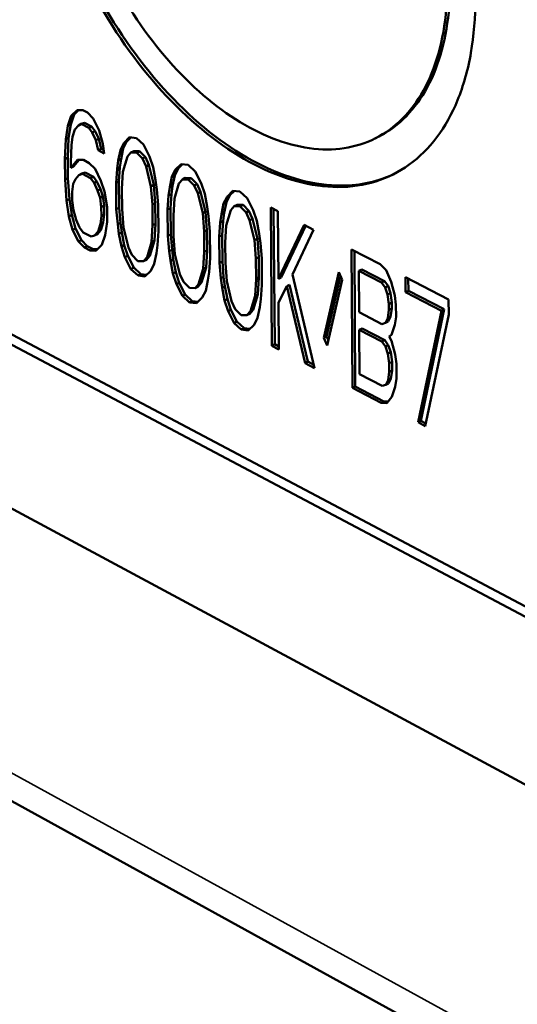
# Model space of a CAD drawing. Header units: millimetres. Extents: x 10 to 634, y 10 to 422.
# Tile 59 of 97: x 486.25 to 492.63, y 100.14 to 112.75. Entities that reach past the tile are written whole.
import ezdxf

# ---------------------------------------------------------------- set-up
doc = ezdxf.new("R2010")
doc.units = ezdxf.units.MM
doc.header["$LTSCALE"] = 2
doc.layers.add('Visible (ANSI)', color=7, linetype='Continuous', lineweight=50)
doc.layers.add('Visible Narrow (ANSI)', color=7, linetype='Continuous', lineweight=35)

msp = doc.modelspace()

# ---------------------------------------------------------------- linework, layer by layer
at = {"layer": 'Visible (ANSI)'}
for p, q in [((466.45, 119.137), (501.807, 100.438)), ((501.806, 100.302), (466.545, 118.966)), ((501.467, 98.27), (466.255, 117.161)), ((464.318, 114.735), (504.815, 92.486)), ((486.908, 111.523), (486.865, 111.396)), ((486.945, 111.541), (486.902, 111.414)), ((486.982, 111.597), (486.908, 111.523)), ((486.908, 111.523), (486.945, 111.541)), ((487, 111.596), (486.945, 111.541)), ((487.056, 111.596), (486.982, 111.597)), ((487.116, 111.565), (487.056, 111.596)), ((487.191, 111.488), (487.116, 111.565)), ((487.267, 111.337), (487.191, 111.488)), ((486.865, 111.396), (486.838, 111.224)), ((486.865, 111.396), (486.902, 111.414)), ((486.902, 111.414), (486.874, 111.242)), ((486.955, 111.35), (486.999, 111.401)), ((486.999, 111.401), (487.035, 111.419)), ((486.999, 111.401), (487.043, 111.416)), ((487.035, 111.419), (487.08, 111.434)), ((487.043, 111.416), (487.08, 111.434)), ((487.043, 111.416), (487.133, 111.369)), ((487.08, 111.434), (487.169, 111.387)), ((487.133, 111.369), (487.169, 111.387)), ((487.133, 111.369), (487.178, 111.309)), ((487.169, 111.387), (487.215, 111.326)), ((486.838, 111.224), (486.874, 111.242)), ((486.874, 111.242), (486.863, 110.988)), ((486.913, 111.148), (486.926, 111.253)), ((486.926, 111.253), (486.955, 111.35)), ((487.178, 111.309), (487.215, 111.326)), ((487.178, 111.309), (487.224, 111.21)), ((487.215, 111.326), (487.26, 111.228)), ((487.313, 111.164), (487.267, 111.337)), ((487.655, 111.248), (487.581, 111.174)), ((487.672, 111.246), (487.618, 111.192)), ((487.745, 111.239), (487.655, 111.248)), ((487.835, 111.155), (487.745, 111.239)), ((490.842, 111.253), (490.804, 111.234)), ((486.838, 111.224), (486.826, 110.97)), ((486.901, 110.931), (486.913, 111.148)), ((487.224, 111.21), (487.26, 111.228)), ((487.224, 111.21), (487.255, 111.082)), ((487.26, 111.228), (487.291, 111.1)), ((487.33, 111.043), (487.313, 111.164)), ((487.581, 111.174), (487.538, 111.085)), ((487.618, 111.192), (487.574, 111.103)), ((487.581, 111.174), (487.618, 111.192)), ((487.911, 111.003), (487.835, 111.155)), ((486.826, 110.97), (486.863, 110.988)), ((486.863, 110.988), (486.866, 110.726)), ((487.255, 111.082), (487.291, 111.1)), ((487.255, 111.082), (487.33, 111.043)), ((487.291, 111.1), (487.324, 111.083)), ((487.538, 111.085), (487.509, 110.95)), ((487.538, 111.085), (487.574, 111.103)), ((487.574, 111.103), (487.546, 110.968)), ((487.57, 110.807), (487.628, 111.001)), ((487.628, 111.001), (487.672, 111.053)), ((487.672, 111.053), (487.709, 111.071)), ((487.672, 111.053), (487.747, 111.051)), ((487.709, 111.071), (487.783, 111.069)), ((487.747, 111.051), (487.783, 111.069)), ((487.747, 111.051), (487.822, 110.975)), ((487.783, 111.069), (487.859, 110.993)), ((487.822, 110.975), (487.859, 110.993)), ((487.859, 110.993), (487.904, 110.894)), ((487.958, 110.867), (487.911, 111.003)), ((486.826, 110.97), (486.829, 110.708)), ((486.902, 110.856), (486.901, 110.931)), ((486.989, 110.96), (486.902, 110.856)), ((486.902, 110.856), (486.938, 110.874)), ((487.01, 110.959), (486.938, 110.874)), ((487.063, 110.958), (486.989, 110.96)), ((487.138, 110.919), (487.063, 110.958)), ((487.213, 110.843), (487.138, 110.919)), ((487.509, 110.95), (487.496, 110.846)), ((487.496, 110.846), (487.532, 110.864)), ((487.509, 110.95), (487.546, 110.968)), ((487.532, 110.864), (487.519, 110.684)), ((487.546, 110.968), (487.532, 110.864)), ((487.822, 110.975), (487.868, 110.876)), ((487.868, 110.876), (487.904, 110.894)), ((487.868, 110.876), (487.93, 110.62)), ((487.904, 110.894), (487.967, 110.638)), ((487.989, 110.701), (487.958, 110.867)), ((488.316, 110.906), (488.242, 110.832)), ((488.333, 110.904), (488.279, 110.85)), ((488.407, 110.897), (488.316, 110.906)), ((488.497, 110.812), (488.407, 110.897)), ((486.829, 110.708), (486.866, 110.726)), ((486.866, 110.726), (486.884, 110.457)), ((486.963, 110.713), (487.006, 110.765)), ((487.006, 110.765), (487.043, 110.783)), ((487.006, 110.765), (487.051, 110.779)), ((487.043, 110.783), (487.087, 110.797)), ((487.051, 110.779), (487.087, 110.797)), ((487.051, 110.779), (487.155, 110.724)), ((487.087, 110.797), (487.192, 110.742)), ((487.155, 110.724), (487.192, 110.742)), ((487.192, 110.742), (487.237, 110.682)), ((487.289, 110.692), (487.213, 110.843)), ((487.496, 110.846), (487.483, 110.666)), ((487.558, 110.589), (487.57, 110.807)), ((488.198, 110.742), (488.17, 110.608)), ((488.242, 110.832), (488.198, 110.742)), ((488.198, 110.742), (488.235, 110.761)), ((488.235, 110.761), (488.206, 110.626)), ((488.279, 110.85), (488.235, 110.761)), ((488.242, 110.832), (488.279, 110.85)), ((488.333, 110.71), (488.37, 110.728)), ((488.37, 110.728), (488.445, 110.727)), ((488.408, 110.708), (488.445, 110.727)), ((488.445, 110.727), (488.521, 110.65)), ((488.574, 110.66), (488.497, 110.812)), ((486.829, 110.708), (486.847, 110.439)), ((486.92, 110.549), (486.934, 110.654)), ((486.934, 110.654), (486.963, 110.713)), ((487.155, 110.724), (487.2, 110.664)), ((487.2, 110.664), (487.237, 110.682)), ((487.2, 110.664), (487.246, 110.565)), ((487.237, 110.682), (487.283, 110.583)), ((487.335, 110.556), (487.289, 110.692)), ((487.483, 110.666), (487.519, 110.684)), ((487.483, 110.666), (487.486, 110.329)), ((487.519, 110.684), (487.523, 110.347)), ((487.93, 110.62), (487.967, 110.638)), ((487.93, 110.62), (487.948, 110.387)), ((487.967, 110.638), (487.984, 110.405)), ((488.005, 110.581), (487.989, 110.701)), ((488.17, 110.608), (488.156, 110.503)), ((488.17, 110.608), (488.206, 110.626)), ((488.206, 110.626), (488.192, 110.521)), ((488.231, 110.464), (488.289, 110.658)), ((488.289, 110.658), (488.333, 110.71)), ((488.333, 110.71), (488.408, 110.708)), ((488.408, 110.708), (488.484, 110.632)), ((488.484, 110.632), (488.521, 110.65)), ((488.484, 110.632), (488.53, 110.533)), ((488.521, 110.65), (488.567, 110.551)), ((488.62, 110.524), (488.574, 110.66)), ((486.921, 110.437), (486.92, 110.549)), ((487.246, 110.565), (487.283, 110.583)), ((487.246, 110.565), (487.277, 110.475)), ((487.277, 110.475), (487.313, 110.493)), ((487.277, 110.475), (487.293, 110.355)), ((487.283, 110.583), (487.313, 110.493)), ((487.313, 110.493), (487.33, 110.373)), ((487.367, 110.353), (487.335, 110.556)), ((487.561, 110.327), (487.558, 110.589)), ((488.022, 110.385), (488.005, 110.581)), ((488.156, 110.503), (488.143, 110.323)), ((488.156, 110.503), (488.192, 110.521)), ((488.192, 110.521), (488.179, 110.341)), ((488.53, 110.533), (488.567, 110.551)), ((488.53, 110.533), (488.593, 110.276)), ((488.567, 110.551), (488.629, 110.294)), ((488.652, 110.358), (488.62, 110.524)), ((488.906, 110.488), (488.862, 110.399)), ((488.943, 110.506), (488.899, 110.417)), ((488.981, 110.562), (488.906, 110.488)), ((488.906, 110.488), (488.943, 110.506)), ((488.997, 110.56), (488.943, 110.506)), ((489.071, 110.553), (488.981, 110.562)), ((489.163, 110.468), (489.071, 110.553)), ((486.847, 110.439), (486.884, 110.457)), ((486.847, 110.439), (486.879, 110.236)), ((486.884, 110.457), (486.916, 110.254)), ((486.938, 110.317), (486.921, 110.437)), ((487.293, 110.355), (487.33, 110.373)), ((487.293, 110.355), (487.294, 110.243)), ((487.33, 110.373), (487.331, 110.261)), ((487.369, 110.166), (487.367, 110.353)), ((487.486, 110.329), (487.523, 110.347)), ((487.523, 110.347), (487.54, 110.152)), ((487.948, 110.387), (487.984, 110.405)), ((487.948, 110.387), (487.951, 110.124)), ((487.984, 110.405), (487.987, 110.142)), ((488.026, 110.048), (488.022, 110.385)), ((488.218, 110.246), (488.231, 110.464)), ((488.668, 110.237), (488.652, 110.358)), ((488.862, 110.399), (488.833, 110.264)), ((488.862, 110.399), (488.899, 110.417)), ((488.899, 110.417), (488.87, 110.282)), ((488.953, 110.314), (488.998, 110.366)), ((488.998, 110.366), (489.034, 110.384)), ((488.998, 110.366), (489.073, 110.364)), ((489.034, 110.384), (489.11, 110.382)), ((489.073, 110.364), (489.11, 110.382)), ((489.073, 110.364), (489.149, 110.287)), ((489.11, 110.382), (489.186, 110.305)), ((489.239, 110.316), (489.163, 110.468)), ((489.466, 110.349), (489.48, 108.579)), ((489.557, 110.302), (489.466, 110.349)), ((486.879, 110.236), (486.916, 110.254)), ((486.879, 110.236), (486.926, 110.064)), ((486.916, 110.254), (486.962, 110.082)), ((486.969, 110.19), (486.938, 110.317)), ((487.294, 110.243), (487.281, 110.138)), ((487.294, 110.243), (487.331, 110.261)), ((487.331, 110.261), (487.317, 110.156)), ((487.486, 110.329), (487.504, 110.134)), ((487.578, 110.095), (487.561, 110.327)), ((488.143, 110.323), (488.179, 110.341)), ((488.143, 110.323), (488.146, 109.985)), ((488.179, 110.341), (488.183, 110.003)), ((488.221, 109.983), (488.218, 110.246)), ((488.593, 110.276), (488.629, 110.294)), ((488.593, 110.276), (488.61, 110.043)), ((488.629, 110.294), (488.646, 110.061)), ((488.685, 110.041), (488.668, 110.237)), ((488.833, 110.264), (488.819, 110.158)), ((488.833, 110.264), (488.87, 110.282)), ((488.87, 110.282), (488.856, 110.177)), ((488.895, 110.119), (488.953, 110.314)), ((489.149, 110.287), (489.186, 110.305)), ((489.149, 110.287), (489.195, 110.188)), ((489.186, 110.305), (489.232, 110.206)), ((489.286, 110.179), (489.239, 110.316)), ((489.503, 110.33), (489.517, 108.597)), ((489.564, 109.434), (489.557, 110.302)), ((487.014, 110.092), (486.969, 110.19)), ((487.281, 110.138), (487.252, 110.042)), ((487.281, 110.138), (487.317, 110.156)), ((487.317, 110.156), (487.289, 110.06)), ((487.342, 109.995), (487.369, 110.166)), ((487.504, 110.134), (487.54, 110.152)), ((487.504, 110.134), (487.52, 110.014)), ((487.54, 110.152), (487.556, 110.032)), ((487.641, 109.839), (487.578, 110.095)), ((487.951, 110.124), (487.938, 109.907)), ((487.951, 110.124), (487.987, 110.142)), ((487.987, 110.142), (487.974, 109.925)), ((488.819, 110.158), (488.806, 109.978)), ((488.819, 110.158), (488.856, 110.177)), ((488.856, 110.177), (488.842, 109.996)), ((488.881, 109.901), (488.895, 110.119)), ((489.195, 110.188), (489.232, 110.206)), ((489.195, 110.188), (489.258, 109.931)), ((489.232, 110.206), (489.294, 109.949)), ((489.317, 110.012), (489.286, 110.179)), ((489.892, 110.128), (489.564, 109.434)), ((489.914, 110.117), (489.6, 109.452)), ((490.013, 110.065), (489.892, 110.128)), ((486.926, 110.064), (486.962, 110.082)), ((486.926, 110.064), (487.002, 109.913)), ((486.962, 110.082), (487.038, 109.931)), ((487.06, 110.031), (487.014, 110.092)), ((487.164, 109.976), (487.06, 110.031)), ((487.208, 109.99), (487.164, 109.976)), ((487.252, 110.042), (487.208, 109.99)), ((487.208, 109.99), (487.245, 110.009)), ((487.289, 110.06), (487.245, 110.009)), ((487.252, 110.042), (487.289, 110.06)), ((487.299, 109.869), (487.342, 109.995)), ((487.52, 110.014), (487.556, 110.032)), ((487.52, 110.014), (487.551, 109.848)), ((487.556, 110.032), (487.588, 109.866)), ((488.013, 109.868), (488.026, 110.048)), ((488.146, 109.985), (488.183, 110.003)), ((488.146, 109.985), (488.163, 109.79)), ((488.183, 110.003), (488.2, 109.808)), ((488.238, 109.75), (488.221, 109.983)), ((488.61, 110.043), (488.646, 110.061)), ((488.61, 110.043), (488.612, 109.78)), ((488.646, 110.061), (488.649, 109.798)), ((488.688, 109.703), (488.685, 110.041)), ((488.806, 109.978), (488.842, 109.996)), ((488.806, 109.978), (488.809, 109.64)), ((488.842, 109.996), (488.845, 109.658)), ((489.334, 109.891), (489.317, 110.012)), ((489.745, 109.49), (490.013, 110.065)), ((487.002, 109.913), (487.038, 109.931)), ((487.002, 109.913), (487.077, 109.837)), ((487.038, 109.931), (487.113, 109.855)), ((487.077, 109.837), (487.113, 109.855)), ((487.113, 109.855), (487.188, 109.816)), ((487.225, 109.796), (487.299, 109.869)), ((487.551, 109.848), (487.588, 109.866)), ((487.551, 109.848), (487.597, 109.713)), ((487.588, 109.866), (487.634, 109.731)), ((487.938, 109.907), (487.88, 109.714)), ((487.974, 109.925), (487.917, 109.732)), ((487.938, 109.907), (487.974, 109.925)), ((487.999, 109.763), (488.013, 109.868)), ((488.884, 109.638), (488.881, 109.901)), ((489.258, 109.931), (489.294, 109.949)), ((489.258, 109.931), (489.275, 109.697)), ((489.294, 109.949), (489.311, 109.715)), ((489.35, 109.695), (489.334, 109.891)), ((487.077, 109.837), (487.151, 109.798)), ((487.151, 109.798), (487.188, 109.816)), ((487.151, 109.798), (487.225, 109.796)), ((487.188, 109.816), (487.244, 109.814)), ((487.597, 109.713), (487.634, 109.731)), ((487.634, 109.731), (487.71, 109.58)), ((487.686, 109.741), (487.641, 109.839)), ((487.762, 109.664), (487.686, 109.741)), ((487.917, 109.732), (487.873, 109.68)), ((487.88, 109.714), (487.917, 109.732)), ((487.971, 109.629), (487.999, 109.763)), ((488.163, 109.79), (488.2, 109.808)), ((488.163, 109.79), (488.179, 109.669)), ((488.2, 109.808), (488.216, 109.688)), ((488.301, 109.494), (488.238, 109.75)), ((488.612, 109.78), (488.599, 109.562)), ((488.612, 109.78), (488.649, 109.798)), ((488.649, 109.798), (488.636, 109.58)), ((490.502, 109.813), (490.514, 108.038)), ((490.87, 109.622), (490.502, 109.813)), ((490.539, 109.793), (490.55, 108.056)), ((487.597, 109.713), (487.673, 109.561)), ((487.836, 109.662), (487.762, 109.664)), ((487.88, 109.714), (487.836, 109.662)), ((487.836, 109.662), (487.873, 109.68)), ((487.927, 109.54), (487.971, 109.629)), ((488.179, 109.669), (488.216, 109.688)), ((488.179, 109.669), (488.211, 109.504)), ((488.216, 109.688), (488.247, 109.522)), ((488.675, 109.523), (488.688, 109.703)), ((488.809, 109.64), (488.845, 109.658)), ((488.809, 109.64), (488.826, 109.444)), ((488.845, 109.658), (488.862, 109.462)), ((488.901, 109.405), (488.884, 109.638)), ((489.275, 109.697), (489.311, 109.715)), ((489.275, 109.697), (489.277, 109.433)), ((489.311, 109.715), (489.314, 109.452)), ((489.353, 109.356), (489.35, 109.695)), ((490.946, 109.545), (490.87, 109.622)), ((487.673, 109.561), (487.71, 109.58)), ((487.673, 109.561), (487.764, 109.477)), ((487.71, 109.58), (487.8, 109.495)), ((487.764, 109.477), (487.8, 109.495)), ((487.764, 109.477), (487.853, 109.467)), ((487.8, 109.495), (487.873, 109.487)), ((487.853, 109.467), (487.927, 109.54)), ((488.211, 109.504), (488.247, 109.522)), ((488.211, 109.504), (488.257, 109.368)), ((488.247, 109.522), (488.293, 109.386)), ((488.346, 109.396), (488.301, 109.494)), ((488.599, 109.562), (488.541, 109.368)), ((488.636, 109.58), (488.578, 109.387)), ((488.599, 109.562), (488.636, 109.58)), ((488.661, 109.418), (488.675, 109.523)), ((490.026, 108.293), (489.745, 109.49)), ((490.337, 109.521), (490.145, 108.681)), ((490.358, 109.475), (490.181, 108.699)), ((490.383, 109.422), (490.337, 109.521)), ((490.595, 109.538), (490.632, 109.556)), ((490.599, 109.008), (490.595, 109.538)), ((490.595, 109.538), (490.886, 109.387)), ((490.632, 109.556), (490.923, 109.406)), ((491.009, 109.399), (490.946, 109.545)), ((488.257, 109.368), (488.293, 109.386)), ((488.257, 109.368), (488.333, 109.216)), ((488.293, 109.386), (488.37, 109.234)), ((488.422, 109.319), (488.346, 109.396)), ((488.541, 109.368), (488.497, 109.317)), ((488.578, 109.387), (488.533, 109.335)), ((488.541, 109.368), (488.578, 109.387)), ((488.632, 109.284), (488.661, 109.418)), ((488.826, 109.444), (488.862, 109.462)), ((488.826, 109.444), (488.842, 109.324)), ((488.842, 109.324), (488.878, 109.342)), ((488.862, 109.462), (488.878, 109.342)), ((488.878, 109.342), (488.91, 109.176)), ((488.963, 109.148), (488.901, 109.405)), ((489.277, 109.433), (489.264, 109.216)), ((489.277, 109.433), (489.314, 109.452)), ((489.314, 109.452), (489.3, 109.234)), ((489.34, 109.176), (489.353, 109.356)), ((489.564, 109.434), (489.6, 109.452)), ((489.566, 109.133), (489.67, 109.341)), ((489.67, 109.341), (489.707, 109.359)), ((489.67, 109.341), (489.905, 108.356)), ((489.707, 109.359), (489.941, 108.375)), ((490.191, 108.582), (490.383, 109.422)), ((490.886, 109.387), (490.923, 109.406)), ((490.886, 109.387), (490.932, 109.325)), ((490.923, 109.406), (490.969, 109.344)), ((490.932, 109.325), (490.969, 109.344)), ((490.969, 109.344), (491, 109.252)), ((491.055, 109.224), (491.009, 109.399)), ((491.192, 109.456), (491.193, 109.266)), ((491.746, 109.169), (491.192, 109.456)), ((491.229, 109.437), (491.23, 109.284)), ((488.333, 109.216), (488.37, 109.234)), ((488.333, 109.216), (488.424, 109.132)), ((488.37, 109.234), (488.46, 109.15)), ((488.497, 109.317), (488.422, 109.319)), ((488.497, 109.317), (488.533, 109.335)), ((488.588, 109.195), (488.632, 109.284)), ((488.842, 109.324), (488.873, 109.158)), ((489.264, 109.216), (489.205, 109.022)), ((489.3, 109.234), (489.242, 109.04)), ((489.264, 109.216), (489.3, 109.234)), ((490.932, 109.325), (490.964, 109.234)), ((490.964, 109.234), (491, 109.252)), ((490.964, 109.234), (490.98, 109.112)), ((491, 109.252), (491.016, 109.131)), ((491.071, 109.102), (491.055, 109.224)), ((491.193, 109.266), (491.23, 109.284)), ((491.193, 109.266), (491.654, 109.027)), ((491.23, 109.284), (491.691, 109.045)), ((488.424, 109.132), (488.46, 109.15)), ((488.424, 109.132), (488.514, 109.122)), ((488.46, 109.15), (488.534, 109.142)), ((488.514, 109.122), (488.588, 109.195)), ((488.873, 109.158), (488.91, 109.176)), ((488.873, 109.158), (488.919, 109.021)), ((488.91, 109.176), (488.956, 109.04)), ((489.009, 109.049), (488.963, 109.148)), ((489.325, 109.071), (489.34, 109.176)), ((489.571, 108.531), (489.566, 109.133)), ((490.98, 109.112), (491.016, 109.131)), ((490.98, 109.112), (490.98, 109.037)), ((491.016, 109.131), (491.017, 109.055)), ((491.072, 108.951), (491.071, 109.102)), ((491.747, 108.979), (491.746, 109.169)), ((488.919, 109.021), (488.956, 109.04)), ((488.919, 109.021), (488.996, 108.869)), ((488.956, 109.04), (489.032, 108.888)), ((489.085, 108.972), (489.009, 109.049)), ((489.161, 108.97), (489.085, 108.972)), ((489.205, 109.022), (489.161, 108.97)), ((489.161, 108.97), (489.197, 108.989)), ((489.242, 109.04), (489.197, 108.989)), ((489.205, 109.022), (489.242, 109.04)), ((489.296, 108.937), (489.325, 109.071)), ((490.889, 108.857), (490.599, 109.008)), ((490.98, 109.037), (490.965, 108.931)), ((490.98, 109.037), (491.017, 109.055)), ((491.017, 109.055), (491.002, 108.949)), ((491.654, 109.027), (491.355, 107.598)), ((491.691, 109.045), (491.391, 107.616)), ((491.447, 107.549), (491.747, 108.979)), ((491.654, 109.027), (491.691, 109.045)), ((488.996, 108.869), (489.032, 108.888)), ((488.996, 108.869), (489.087, 108.785)), ((489.032, 108.888), (489.123, 108.803)), ((489.177, 108.775), (489.252, 108.848)), ((489.252, 108.848), (489.296, 108.937)), ((490.935, 108.871), (490.889, 108.857)), ((490.965, 108.931), (490.935, 108.871)), ((490.935, 108.871), (490.972, 108.89)), ((490.965, 108.931), (491.002, 108.949)), ((491.002, 108.949), (490.972, 108.89)), ((491.012, 108.718), (491.058, 108.845)), ((491.058, 108.845), (491.072, 108.951)), ((489.087, 108.785), (489.123, 108.803)), ((489.087, 108.785), (489.177, 108.775)), ((489.123, 108.803), (489.198, 108.795)), ((490.6, 108.782), (490.637, 108.8)), ((490.604, 108.216), (490.6, 108.782)), ((490.6, 108.782), (490.891, 108.631)), ((490.637, 108.8), (490.927, 108.649)), ((490.982, 108.696), (491.012, 108.718)), ((489.48, 108.579), (489.517, 108.597)), ((489.517, 108.597), (489.571, 108.569)), ((490.145, 108.681), (490.181, 108.699)), ((490.145, 108.681), (490.191, 108.582)), ((490.181, 108.699), (490.206, 108.647)), ((490.891, 108.631), (490.927, 108.649)), ((490.891, 108.631), (490.937, 108.569)), ((490.927, 108.649), (490.973, 108.587)), ((490.937, 108.569), (490.973, 108.587)), ((490.973, 108.587), (491.005, 108.496)), ((491.013, 108.642), (490.982, 108.696)), ((491.06, 108.467), (491.013, 108.642)), ((489.48, 108.579), (489.571, 108.531)), ((490.937, 108.569), (490.968, 108.477)), ((490.968, 108.477), (491.005, 108.496)), ((490.968, 108.477), (490.984, 108.356)), ((491.005, 108.496), (491.021, 108.374)), ((491.076, 108.346), (491.06, 108.467)), ((489.905, 108.356), (489.941, 108.375)), ((489.905, 108.356), (490.026, 108.293)), ((489.941, 108.375), (490.016, 108.336)), ((490.984, 108.356), (491.021, 108.374)), ((490.984, 108.356), (490.985, 108.243)), ((491.021, 108.374), (491.021, 108.261)), ((491.077, 108.157), (491.076, 108.346)), ((490.894, 108.064), (490.604, 108.216)), ((490.985, 108.243), (490.97, 108.137)), ((490.985, 108.243), (491.021, 108.261)), ((491.021, 108.261), (491.007, 108.156)), ((490.94, 108.078), (490.894, 108.064)), ((490.97, 108.137), (490.94, 108.078)), ((490.94, 108.078), (490.976, 108.096)), ((490.97, 108.137), (491.007, 108.156)), ((491.007, 108.156), (490.976, 108.096)), ((491.062, 108.052), (491.077, 108.157)), ((490.514, 108.038), (490.55, 108.056)), ((490.514, 108.038), (490.88, 107.846)), ((490.55, 108.056), (490.917, 107.865)), ((491.017, 107.925), (491.062, 108.052)), ((490.88, 107.846), (490.917, 107.865)), ((490.88, 107.846), (490.956, 107.844)), ((490.917, 107.865), (490.971, 107.863)), ((490.956, 107.844), (491.017, 107.925)), ((491.355, 107.598), (491.391, 107.616)), ((491.355, 107.598), (491.447, 107.549)), ((491.391, 107.616), (491.454, 107.583))]:
    msp.add_line(p, q, dxfattribs=at)
for points, knots in [([(486.457, 115.902), (486.463, 115.436), (486.619, 114.432), (487.252, 112.935), (488.189, 111.67), (489.295, 110.824), (490.296, 110.558), (490.848, 110.683), (491.054, 110.783)], [0, 0, 0, 0, 0.1250036, 0.2500036, 0.3750036, 0.5000036, 0.6250036, 0.7138832, 0.7138832, 0.7138832, 0.7138832]), ([(486.42, 115.885), (486.423, 115.644), (486.445, 115.393), (486.527, 114.884), (486.587, 114.624), (486.811, 113.87), (487.022, 113.38), (487.545, 112.471), (487.854, 112.057), (488.53, 111.363), (488.892, 111.087), (489.623, 110.71), (489.987, 110.612), (490.666, 110.611), (490.977, 110.708), (491.504, 111.088), (491.715, 111.369), (491.936, 111.908), (491.994, 112.112), (492.07, 112.551), (492.089, 112.785), (492.088, 113.03)], [0.000001, 0.000001, 0.000001, 0.000001, 0.081126, 0.081126, 0.162196, 0.162196, 0.317571, 0.317571, 0.472833, 0.472833, 0.628021, 0.628021, 0.783209, 0.783209, 0.938471, 0.938471, 1.093846, 1.093846, 1.174917, 1.174917, 1.256042, 1.256042, 1.256042, 1.256042]), ([(486.768, 115.71), (486.771, 115.498), (486.79, 115.278), (486.862, 114.831), (486.914, 114.604), (487.111, 113.942), (487.296, 113.513), (487.754, 112.717), (488.025, 112.356), (488.617, 111.748), (488.934, 111.507), (489.573, 111.178), (489.891, 111.093), (490.486, 111.093), (490.757, 111.179), (491.217, 111.512), (491.401, 111.757), (491.595, 112.229), (491.645, 112.408), (491.712, 112.792), (491.728, 112.997), (491.727, 113.211)], [0.000001, 0.000001, 0.000001, 0.000001, 0.07111, 0.07111, 0.142161, 0.142161, 0.278046, 0.278046, 0.413804, 0.413804, 0.549461, 0.549461, 0.685118, 0.685118, 0.820876, 0.820876, 0.956761, 0.956761, 1.027812, 1.027812, 1.098921, 1.098921, 1.098921, 1.098921]), ([(490.842, 111.253), (490.911, 111.288), (491.22, 111.478), (491.639, 112.056), (491.766, 112.816), (491.764, 113.229)], [0.7157978, 0.7157978, 0.7157978, 0.7157978, 0.7499946, 0.8749938, 1, 1, 1, 1])]:
    msp.add_open_spline(points, degree=3, knots=knots, dxfattribs=at)
at = {"layer": 'Visible Narrow (ANSI)'}
msp.add_line((464.055, 115.214), (504.589, 92.996), dxfattribs=at)

doc.saveas('drawing.dxf')
